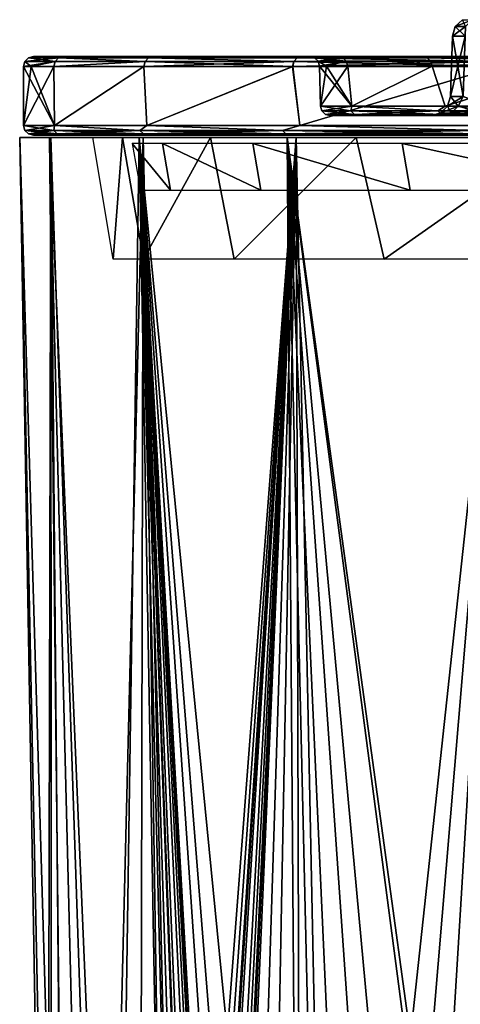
# Model space of a CAD drawing. Header units: millimetres. Extents: x -125 to 125, y -46 to 12.
# Tile 5 of 113: x -125 to -114, y -13 to 12. Entities that reach past the tile are written whole.
import ezdxf

# ---------------------------------------------------------------- set-up
doc = ezdxf.new("R2010")
doc.units = ezdxf.units.MM
doc.header["$LTSCALE"] = 26.699852
for name, color, linetype in [('1', 7, 'CONTINUOUS'), ('15', 7, 'CONTINUOUS'), ('16', 7, 'CONTINUOUS'), ('180', 7, 'CONTINUOUS'), ('182', 7, 'CONTINUOUS'), ('183', 7, 'CONTINUOUS'), ('2', 7, 'CONTINUOUS'), ('3', 7, 'CONTINUOUS'), ('35', 7, 'CONTINUOUS'), ('36', 7, 'CONTINUOUS'), ('4', 7, 'CONTINUOUS'), ('5', 7, 'CONTINUOUS'), ('6', 7, 'CONTINUOUS'), ('73', 7, 'CONTINUOUS'), ('74', 7, 'CONTINUOUS'), ('83', 7, 'CONTINUOUS'), ('84', 7, 'CONTINUOUS'), ('89', 7, 'CONTINUOUS'), ('90', 7, 'CONTINUOUS'), ('91', 7, 'CONTINUOUS'), ('92', 7, 'CONTINUOUS'), ('93', 7, 'CONTINUOUS'), ('94', 7, 'CONTINUOUS')]:
    doc.layers.add(name, color=color, linetype=linetype)

msp = doc.modelspace()

# ---------------------------------------------------------------- linework, layer by layer
at = {"layer": '1', "linetype": 'Continuous'}
for points in [[(-123.889, 11, -13.775), (-124.652, 11, 0), (-116.924, 11, -12.991), (-123.889, 11, -13.775)], [(-116.924, 11, -12.991), (-124.652, 11, 0), (-117.644, 11, 0), (-116.924, 11, -12.991)], [(-124.652, 11, 0), (-123.889, 11, 13.775), (-117.644, 11, 0), (-124.652, 11, 0)], [(-121.607, 11, -27.382), (-123.889, 11, -13.775), (-114.775, 11, -25.823), (-121.607, 11, -27.382)], [(-114.775, 11, -25.823), (-123.889, 11, -13.775), (-116.924, 11, -12.991), (-114.775, 11, -25.823)], [(-123.889, 11, 13.775), (-121.607, 11, 27.382), (-114.775, 11, 25.823), (-123.889, 11, 13.775)], [(-117.644, 11, 0), (-123.889, 11, 13.775), (-116.924, 11, 12.991), (-117.644, 11, 0)], [(-116.924, 11, 12.991), (-123.889, 11, 13.775), (-114.775, 11, 25.823), (-116.924, 11, 12.991)], [(-117.837, 11, -40.653), (-121.607, 11, -27.382), (-111.221, 11, -38.339), (-117.837, 11, -40.653)], [(-111.221, 11, -38.339), (-121.607, 11, -27.382), (-114.775, 11, -25.823), (-111.221, 11, -38.339)], [(-121.607, 11, 27.382), (-117.837, 11, 40.653), (-111.221, 11, 38.339), (-121.607, 11, 27.382)], [(-114.775, 11, 25.823), (-121.607, 11, 27.382), (-111.221, 11, 38.339), (-114.775, 11, 25.823)], [(-112.622, 11, -53.427), (-117.837, 11, -40.653), (-106.308, 11, -50.386), (-112.622, 11, -53.427)], [(-111.221, 11, 38.339), (-117.837, 11, 40.653), (-106.308, 11, 50.386), (-111.221, 11, 38.339)], [(-106.308, 11, -50.386), (-117.837, 11, -40.653), (-111.221, 11, -38.339), (-106.308, 11, -50.386)], [(-117.837, 11, 40.653), (-112.622, 11, 53.427), (-106.308, 11, 50.386), (-117.837, 11, 40.653)]]:
    msp.add_3dface(points, dxfattribs=at)
at = {"layer": '15', "linetype": 'Continuous'}
for points in [[(-114.07, 9.983), (-113.698, 11.517, -2.014), (-113.749, 9.983, -2.03), (-114.07, 9.983)], [(-114.017, 11.517), (-113.698, 11.517, -2.014), (-114.07, 9.983), (-114.017, 11.517)]]:
    msp.add_3dface(points, dxfattribs=at)
at = {"layer": '16', "linetype": 'Continuous'}
for points in [[(-114.017, 11.517), (-114.07, 9.983), (-113.749, 9.983, 2.03), (-114.017, 11.517)], [(-113.698, 11.517, 2.014), (-114.017, 11.517), (-113.749, 9.983, 2.03), (-113.698, 11.517, 2.014)]]:
    msp.add_3dface(points, dxfattribs=at)
at = {"layer": '180', "color": 2, "linetype": 'Continuous'}
for points in [[(-123.144, 8.942, 0), (-122.395, 8.942, 13.557), (-122.627, 5.856, 0), (-123.144, 8.942, 0)], [(-122.627, 5.856, 0), (-122.395, 8.942, 13.557), (-121.856, 5.856, 13.73), (-122.627, 5.856, 0)], [(-122.395, 8.942, 13.557), (-120.159, 8.942, 26.949), (-121.856, 5.856, 13.73), (-122.395, 8.942, 13.557)], [(-121.856, 5.856, 13.73), (-120.159, 8.942, 26.949), (-119.553, 5.856, 27.287), (-121.856, 5.856, 13.73)], [(-120.159, 8.942, 26.949), (-116.462, 8.942, 40.014), (-119.553, 5.856, 27.287), (-120.159, 8.942, 26.949)], [(-119.553, 5.856, 27.287), (-116.462, 8.942, 40.014), (-115.746, 5.856, 40.501), (-119.553, 5.856, 27.287)], [(-116.462, 8.942, 40.014), (-111.349, 8.942, 52.592), (-115.746, 5.856, 40.501), (-116.462, 8.942, 40.014)], [(-115.746, 5.856, 40.501), (-111.349, 8.942, 52.592), (-110.483, 5.856, 53.206), (-115.746, 5.856, 40.501)]]:
    msp.add_3dface(points, dxfattribs=at)
at = {"layer": '182', "color": 253, "linetype": 'Continuous', "true_color": 0xa2afbf}
for points in [[(-124.214, 8.942, -13.996), (-124.301, -31.087, 0), (-125, 8.942, 0), (-124.214, 8.942, -13.996)], [(-124.191, -31.094, -5.225), (-124.301, -31.087, 0), (-124.214, 8.942, -13.996), (-124.191, -31.094, -5.225)], [(-121.866, 8.942, -27.815), (-122.853, -30.985, -18.932), (-124.214, 8.942, -13.996), (-121.866, 8.942, -27.815)], [(-122.853, -30.985, -18.932), (-123.855, -31.102, -10.518), (-124.214, 8.942, -13.996), (-122.853, -30.985, -18.932)], [(-123.855, -31.102, -10.518), (-124.191, -31.094, -5.225), (-124.214, 8.942, -13.996), (-123.855, -31.102, -10.518)], [(-121.95, -30.691, -24.097), (-122.853, -30.985, -18.932), (-121.866, 8.942, -27.815), (-121.95, -30.691, -24.097)], [(-121.267, -30.325, -27.359), (-121.95, -30.691, -24.097), (-121.866, 8.942, -27.815), (-121.267, -30.325, -27.359)], [(-120.987, -30.197, -28.58), (-121.267, -30.325, -27.359), (-121.866, 8.942, -27.815), (-120.987, -30.197, -28.58)], [(-117.985, 8.942, -41.285), (-120.987, -30.197, -28.58), (-121.866, 8.942, -27.815), (-117.985, 8.942, -41.285)], [(-120.752, -30.153, -29.562), (-120.987, -30.197, -28.58), (-117.985, 8.942, -41.285), (-120.752, -30.153, -29.562)], [(-120.558, -30.156, -30.341), (-120.752, -30.153, -29.562), (-117.985, 8.942, -41.285), (-120.558, -30.156, -30.341)], [(-120.505, -30.163, -30.55), (-120.558, -30.156, -30.341), (-117.985, 8.942, -41.285), (-120.505, -30.163, -30.55)], [(-120.399, -30.185, -30.966), (-120.505, -30.163, -30.55), (-117.985, 8.942, -41.285), (-120.399, -30.185, -30.966)], [(-120.158, -30.278, -31.88), (-120.399, -30.185, -30.966), (-117.985, 8.942, -41.285), (-120.158, -30.278, -31.88)], [(-119.996, -30.382, -32.479), (-120.158, -30.278, -31.88), (-117.985, 8.942, -41.285), (-119.996, -30.382, -32.479)], [(-119.867, -30.5, -32.942), (-119.996, -30.382, -32.479), (-117.985, 8.942, -41.285), (-119.867, -30.5, -32.942)], [(-119.813, -30.562, -33.134), (-119.867, -30.5, -32.942), (-117.985, 8.942, -41.285), (-119.813, -30.562, -33.134)], [(-119.727, -30.686, -33.437), (-119.813, -30.562, -33.134), (-117.985, 8.942, -41.285), (-119.727, -30.686, -33.437)], [(-119.267, -31.33, -35.001), (-119.727, -30.686, -33.437), (-117.985, 8.942, -41.285), (-119.267, -31.33, -35.001)], [(-118.762, -31.846, -36.647), (-119.267, -31.33, -35.001), (-117.985, 8.942, -41.285), (-118.762, -31.846, -36.647)], [(-117.869, -32.472, -39.391), (-118.762, -31.846, -36.647), (-117.985, 8.942, -41.285), (-117.869, -32.472, -39.391)], [(-117.118, -32.804, -41.555), (-117.869, -32.472, -39.391), (-117.985, 8.942, -41.285), (-117.118, -32.804, -41.555)], [(-112.621, 8.942, -54.235), (-117.118, -32.804, -41.555), (-117.985, 8.942, -41.285), (-112.621, 8.942, -54.235)], [(-116.142, -33.033, -44.198), (-117.118, -32.804, -41.555), (-112.621, 8.942, -54.235), (-116.142, -33.033, -44.198)], [(-115.174, -33.06, -46.661), (-116.142, -33.033, -44.198), (-112.621, 8.942, -54.235), (-115.174, -33.06, -46.661)], [(-114.28, -32.914, -48.815), (-115.174, -33.06, -46.661), (-112.621, 8.942, -54.235), (-114.28, -32.914, -48.815)], [(-112.8, -32.251, -52.172), (-114.28, -32.914, -48.815), (-112.621, 8.942, -54.235), (-112.8, -32.251, -52.172)]]:
    msp.add_3dface(points, dxfattribs=at)
at = {"layer": '183', "color": 253, "linetype": 'Continuous', "true_color": 0xa2afbf}
for points in [[(-123.815, -31.101, 10.984), (-125, 8.942, 0), (-124.179, -31.095, 5.516), (-123.815, -31.101, 10.984)], [(-125, 8.942, 0), (-123.815, -31.101, 10.984), (-124.24, 8.942, 13.765), (-125, 8.942, 0)], [(-125, 8.942, 0), (-124.301, -31.087, 0), (-124.179, -31.095, 5.516), (-125, 8.942, 0)], [(-123.815, -31.101, 10.984), (-123.24, -31.055, 16.21), (-124.24, 8.942, 13.765), (-123.815, -31.101, 10.984)], [(-124.24, 8.942, 13.765), (-122.558, -30.91, 20.765), (-121.968, 8.942, 27.362), (-124.24, 8.942, 13.765)], [(-123.24, -31.055, 16.21), (-122.558, -30.91, 20.765), (-124.24, 8.942, 13.765), (-123.24, -31.055, 16.21)], [(-122.558, -30.91, 20.765), (-121.267, -30.325, 27.359), (-121.968, 8.942, 27.362), (-122.558, -30.91, 20.765)], [(-120.132, -30.292, 31.979), (-119.972, -30.401, 32.565), (-121.968, 8.942, 27.362), (-120.132, -30.292, 31.979)], [(-119.972, -30.401, 32.565), (-119.85, -30.518, 33.002), (-121.968, 8.942, 27.362), (-119.972, -30.401, 32.565)], [(-119.85, -30.518, 33.002), (-119.813, -30.563, 33.135), (-121.968, 8.942, 27.362), (-119.85, -30.518, 33.002)], [(-119.813, -30.563, 33.135), (-119.727, -30.686, 33.437), (-121.968, 8.942, 27.362), (-119.813, -30.563, 33.135)], [(-119.727, -30.686, 33.437), (-119.224, -31.381, 35.144), (-121.968, 8.942, 27.362), (-119.727, -30.686, 33.437)], [(-119.224, -31.381, 35.144), (-118.721, -31.883, 36.78), (-121.968, 8.942, 27.362), (-119.224, -31.381, 35.144)], [(-121.968, 8.942, 27.362), (-117.895, -32.458, 39.316), (-118.214, 8.942, 40.627), (-121.968, 8.942, 27.362)], [(-118.721, -31.883, 36.78), (-117.895, -32.458, 39.316), (-121.968, 8.942, 27.362), (-118.721, -31.883, 36.78)], [(-120.372, -30.192, 31.067), (-120.132, -30.292, 31.979), (-121.968, 8.942, 27.362), (-120.372, -30.192, 31.067)], [(-121.267, -30.325, 27.359), (-120.986, -30.196, 28.585), (-121.968, 8.942, 27.362), (-121.267, -30.325, 27.359)], [(-120.986, -30.196, 28.585), (-120.736, -30.152, 29.626), (-121.968, 8.942, 27.362), (-120.986, -30.196, 28.585)], [(-120.736, -30.152, 29.626), (-120.535, -30.159, 30.431), (-121.968, 8.942, 27.362), (-120.736, -30.152, 29.626)], [(-120.535, -30.159, 30.431), (-120.505, -30.163, 30.552), (-121.968, 8.942, 27.362), (-120.535, -30.159, 30.431)], [(-120.505, -30.163, 30.552), (-120.372, -30.192, 31.067), (-121.968, 8.942, 27.362), (-120.505, -30.163, 30.552)], [(-117.895, -32.458, 39.316), (-117.241, -32.76, 41.208), (-118.214, 8.942, 40.627), (-117.895, -32.458, 39.316)], [(-117.241, -32.76, 41.208), (-116.323, -33.006, 43.721), (-118.214, 8.942, 40.627), (-117.241, -32.76, 41.208)], [(-116.323, -33.006, 43.721), (-115.303, -33.068, 46.34), (-118.214, 8.942, 40.627), (-116.323, -33.006, 43.721)], [(-115.303, -33.068, 46.34), (-114.351, -32.932, 48.649), (-118.214, 8.942, 40.627), (-115.303, -33.068, 46.34)], [(-114.351, -32.932, 48.649), (-112.8, -32.251, 52.172), (-118.214, 8.942, 40.627), (-114.351, -32.932, 48.649)], [(-118.214, 8.942, 40.627), (-112.588, -32.141, 52.634), (-113.021, 8.942, 53.397), (-118.214, 8.942, 40.627)], [(-112.8, -32.251, 52.172), (-112.588, -32.141, 52.634), (-118.214, 8.942, 40.627), (-112.8, -32.251, 52.172)]]:
    msp.add_3dface(points, dxfattribs=at)
at = {"layer": '2', "linetype": 'Continuous'}
for points in [[(-117.117, 9.5), (117.117, 9.5), (116.325, 9.5, -13.596), (-117.117, 9.5)], [(-116.325, 9.5, 13.596), (117.117, 9.5), (-117.117, 9.5), (-116.325, 9.5, 13.596)], [(-116.325, 9.5, -13.596), (-117.117, 9.5), (116.325, 9.5, -13.596), (-116.325, 9.5, -13.596)], [(116.325, 9.5, 13.596), (117.117, 9.5), (-116.325, 9.5, 13.596), (116.325, 9.5, 13.596)], [(-113.96, 9.5, 27.009), (116.325, 9.5, 13.596), (-116.325, 9.5, 13.596), (-113.96, 9.5, 27.009)], [(113.96, 9.5, -27.009), (-116.325, 9.5, -13.596), (116.325, 9.5, -13.596), (113.96, 9.5, -27.009)], [(-113.96, 9.5, -27.009), (-116.325, 9.5, -13.596), (113.96, 9.5, -27.009), (-113.96, 9.5, -27.009)], [(-110.054, 9.5, 40.056), (113.96, 9.5, 27.009), (-113.96, 9.5, 27.009), (-110.054, 9.5, 40.056)], [(113.96, 9.5, 27.009), (116.325, 9.5, 13.596), (-113.96, 9.5, 27.009), (113.96, 9.5, 27.009)], [(110.054, 9.5, -40.056), (-113.96, 9.5, -27.009), (113.96, 9.5, -27.009), (110.054, 9.5, -40.056)], [(-110.054, 9.5, -40.056), (-113.96, 9.5, -27.009), (110.054, 9.5, -40.056), (-110.054, 9.5, -40.056)]]:
    msp.add_3dface(points, dxfattribs=at)
at = {"layer": '3', "linetype": 'Continuous'}
for points in [[(-123.868, 9, 13.956), (-124.652, 9), (123.868, 9, 13.956), (-123.868, 9, 13.956)], [(-124.652, 9), (124.652, 9), (123.868, 9, 13.956), (-124.652, 9)], [(-123.868, 9, -13.956), (124.652, 9), (-124.652, 9), (-123.868, 9, -13.956)], [(123.868, 9, -13.956), (124.652, 9), (-123.868, 9, -13.956), (123.868, 9, -13.956)], [(121.527, 9, 27.737), (-123.868, 9, 13.956), (123.868, 9, 13.956), (121.527, 9, 27.737)], [(-121.527, 9, 27.737), (-123.868, 9, 13.956), (121.527, 9, 27.737), (-121.527, 9, 27.737)], [(-121.527, 9, -27.737), (123.868, 9, -13.956), (-123.868, 9, -13.956), (-121.527, 9, -27.737)], [(117.657, 9, 41.17), (-121.527, 9, 27.737), (121.527, 9, 27.737), (117.657, 9, 41.17)], [(-117.657, 9, 41.17), (-121.527, 9, 27.737), (117.657, 9, 41.17), (-117.657, 9, 41.17)], [(-117.657, 9, -41.17), (121.527, 9, -27.737), (-121.527, 9, -27.737), (-117.657, 9, -41.17)], [(121.527, 9, -27.737), (123.868, 9, -13.956), (-121.527, 9, -27.737), (121.527, 9, -27.737)], [(112.308, 9, 54.084), (-117.657, 9, 41.17), (117.657, 9, 41.17), (112.308, 9, 54.084)], [(-112.308, 9, 54.084), (-117.657, 9, 41.17), (112.308, 9, 54.084), (-112.308, 9, 54.084)], [(-112.308, 9, -54.084), (117.657, 9, -41.17), (-117.657, 9, -41.17), (-112.308, 9, -54.084)], [(117.657, 9, -41.17), (121.527, 9, -27.737), (-117.657, 9, -41.17), (117.657, 9, -41.17)]]:
    msp.add_3dface(points, dxfattribs=at)
at = {"layer": '35', "linetype": 'Continuous'}
for points in [[(-117.394, 10.757), (-116.574, 9.743, -13.625), (-117.214, 10.757, -6.495), (-117.394, 10.757)], [(-117.367, 9.743), (-116.574, 9.743, -13.625), (-117.394, 10.757), (-117.367, 9.743)], [(-117.214, 10.757, -6.495), (-116.574, 9.743, -13.625), (-116.676, 10.757, -12.965), (-117.214, 10.757, -6.495)], [(-116.676, 10.757, -12.965), (-116.574, 9.743, -13.625), (-114.531, 10.757, -25.765), (-116.676, 10.757, -12.965)], [(-116.574, 9.743, -13.625), (-114.203, 9.743, -27.067), (-114.531, 10.757, -25.765), (-116.574, 9.743, -13.625)], [(-114.531, 10.757, -25.765), (-114.203, 9.743, -27.067), (-110.987, 10.757, -38.251), (-114.531, 10.757, -25.765)], [(-114.203, 9.743, -27.067), (-110.289, 9.743, -40.142), (-110.987, 10.757, -38.251), (-114.203, 9.743, -27.067)]]:
    msp.add_3dface(points, dxfattribs=at)
at = {"layer": '36', "linetype": 'Continuous'}
for points in [[(-117.367, 9.743), (-117.394, 10.757), (-117.213, 10.757, 6.506), (-117.367, 9.743)], [(-117.367, 9.743), (-116.674, 10.757, 12.975), (-116.574, 9.743, 13.625), (-117.367, 9.743)], [(-116.674, 10.757, 12.975), (-117.367, 9.743), (-117.213, 10.757, 6.506), (-116.674, 10.757, 12.975)], [(-116.674, 10.757, 12.975), (-114.529, 10.757, 25.774), (-116.574, 9.743, 13.625), (-116.674, 10.757, 12.975)], [(-116.574, 9.743, 13.625), (-114.529, 10.757, 25.774), (-114.203, 9.743, 27.067), (-116.574, 9.743, 13.625)], [(-114.529, 10.757, 25.774), (-110.985, 10.757, 38.258), (-114.203, 9.743, 27.067), (-114.529, 10.757, 25.774)], [(-114.203, 9.743, 27.067), (-110.985, 10.757, 38.258), (-110.289, 9.743, 40.142), (-114.203, 9.743, 27.067)]]:
    msp.add_3dface(points, dxfattribs=at)
at = {"layer": '4', "linetype": 'Continuous'}
for points in [[(-121.378, 8.793, 13.676), (-122.146, 8.793), (-121.17, 7.607, 13.653), (-121.378, 8.793, 13.676)], [(-122.146, 8.793), (-121.936, 7.607), (-121.17, 7.607, 13.653), (-122.146, 8.793)], [(-118.879, 7.607, 27.133), (-121.378, 8.793, 13.676), (-121.17, 7.607, 13.653), (-118.879, 7.607, 27.133)], [(-119.083, 8.793, 27.18), (-121.378, 8.793, 13.676), (-118.879, 7.607, 27.133), (-119.083, 8.793, 27.18)], [(-115.094, 7.607, 40.273), (-119.083, 8.793, 27.18), (-118.879, 7.607, 27.133), (-115.094, 7.607, 40.273)], [(-115.291, 8.793, 40.342), (-119.083, 8.793, 27.18), (-115.094, 7.607, 40.273), (-115.291, 8.793, 40.342)], [(-109.861, 7.607, 52.906), (-115.291, 8.793, 40.342), (-115.094, 7.607, 40.273), (-109.861, 7.607, 52.906)], [(-110.049, 8.793, 52.997), (-115.291, 8.793, 40.342), (-109.861, 7.607, 52.906), (-110.049, 8.793, 52.997)]]:
    msp.add_3dface(points, dxfattribs=at)
at = {"layer": '5', "linetype": 'Continuous'}
for points in [[(-124.902, 9.25), (-124.136, 10.75, -13.816), (-124.117, 9.25, -13.985), (-124.902, 9.25)], [(-124.902, 10.75), (-124.71, 10.75, -6.928), (-124.902, 9.25), (-124.902, 10.75)], [(-124.71, 10.75, -6.928), (-124.136, 10.75, -13.816), (-124.902, 9.25), (-124.71, 10.75, -6.928)], [(-124.136, 10.75, -13.816), (-121.849, 10.75, -27.446), (-124.117, 9.25, -13.985), (-124.136, 10.75, -13.816)], [(-124.117, 9.25, -13.985), (-121.849, 10.75, -27.446), (-121.771, 9.25, -27.793), (-124.117, 9.25, -13.985)], [(-121.849, 10.75, -27.446), (-118.071, 10.75, -40.739), (-121.771, 9.25, -27.793), (-121.849, 10.75, -27.446)], [(-121.771, 9.25, -27.793), (-118.071, 10.75, -40.739), (-117.893, 9.25, -41.253), (-121.771, 9.25, -27.793)], [(-118.071, 10.75, -40.739), (-112.848, 10.75, -53.534), (-117.893, 9.25, -41.253), (-118.071, 10.75, -40.739)], [(-117.893, 9.25, -41.253), (-112.848, 10.75, -53.534), (-112.533, 9.25, -54.193), (-117.893, 9.25, -41.253)]]:
    msp.add_3dface(points, dxfattribs=at)
at = {"layer": '6', "linetype": 'Continuous'}
for points in [[(-124.902, 10.75), (-124.117, 9.25, 13.985), (-124.71, 10.75, 6.916), (-124.902, 10.75)], [(-124.902, 10.75), (-124.902, 9.25), (-124.117, 9.25, 13.985), (-124.902, 10.75)], [(-124.71, 10.75, 6.916), (-124.117, 9.25, 13.985), (-124.137, 10.75, 13.806), (-124.71, 10.75, 6.916)], [(-124.137, 10.75, 13.806), (-124.117, 9.25, 13.985), (-121.851, 10.75, 27.437), (-124.137, 10.75, 13.806)], [(-124.117, 9.25, 13.985), (-121.771, 9.25, 27.793), (-121.851, 10.75, 27.437), (-124.117, 9.25, 13.985)], [(-121.851, 10.75, 27.437), (-121.771, 9.25, 27.793), (-118.074, 10.75, 40.733), (-121.851, 10.75, 27.437)], [(-121.771, 9.25, 27.793), (-117.893, 9.25, 41.253), (-118.074, 10.75, 40.733), (-121.771, 9.25, 27.793)], [(-118.074, 10.75, 40.733), (-117.893, 9.25, 41.253), (-112.85, 10.75, 53.529), (-118.074, 10.75, 40.733)], [(-117.893, 9.25, 41.253), (-112.533, 9.25, 54.193), (-112.85, 10.75, 53.529), (-117.893, 9.25, 41.253)]]:
    msp.add_3dface(points, dxfattribs=at)
at = {"layer": '73', "linetype": 'Continuous'}
for points in [[(-114.017, 11.517), (-113.698, 11.517, 2.014), (-113.944, 11.76), (-114.017, 11.517)], [(-113.683, 11.76, 1.816), (-113.762, 11.936), (-113.944, 11.76), (-113.683, 11.76, 1.816)], [(-113.698, 11.517, 2.014), (-113.683, 11.76, 1.816), (-113.944, 11.76), (-113.698, 11.517, 2.014)]]:
    msp.add_3dface(points, dxfattribs=at)
at = {"layer": '74', "linetype": 'Continuous'}
for points in [[(-114.017, 11.517), (-113.944, 11.76), (-113.683, 11.76, -1.816), (-114.017, 11.517)], [(-113.698, 11.517, -2.014), (-114.017, 11.517), (-113.683, 11.76, -1.816), (-113.698, 11.517, -2.014)], [(-113.944, 11.76), (-113.762, 11.936), (-113.508, 11.936, -1.764), (-113.944, 11.76)], [(-113.944, 11.76), (-113.508, 11.936, -1.764), (-113.683, 11.76, -1.816), (-113.944, 11.76)]]:
    msp.add_3dface(points, dxfattribs=at)
at = {"layer": '83', "linetype": 'Continuous'}
for points in [[(-114.07, 9.983), (-114.143, 9.74), (-113.874, 9.74, 1.872), (-114.07, 9.983)], [(-113.749, 9.983, 2.03), (-114.07, 9.983), (-113.874, 9.74, 1.872), (-113.749, 9.983, 2.03)], [(-113.749, 9.983, 2.03), (-113.874, 9.74, 1.872), (-113.089, 9.74, 3.592), (-113.749, 9.983, 2.03)], [(-114.325, 9.564), (-114.57, 9.5), (-114.224, 9.5, 2.185), (-114.325, 9.564)], [(-114.325, 9.564), (-114.049, 9.564, 1.923), (-114.143, 9.74), (-114.325, 9.564)], [(-114.049, 9.564, 1.923), (-114.325, 9.564), (-114.224, 9.5, 2.185), (-114.049, 9.564, 1.923)], [(-113.22, 9.5, 4.156), (-113.242, 9.564, 3.69), (-114.224, 9.5, 2.185), (-113.22, 9.5, 4.156)], [(-113.242, 9.564, 3.69), (-114.049, 9.564, 1.923), (-114.224, 9.5, 2.185), (-113.242, 9.564, 3.69)], [(-114.143, 9.74), (-114.049, 9.564, 1.923), (-113.874, 9.74, 1.872), (-114.143, 9.74)], [(-114.049, 9.564, 1.923), (-113.242, 9.564, 3.69), (-113.874, 9.74, 1.872), (-114.049, 9.564, 1.923)], [(-113.874, 9.74, 1.872), (-113.242, 9.564, 3.69), (-113.089, 9.74, 3.592), (-113.874, 9.74, 1.872)]]:
    msp.add_3dface(points, dxfattribs=at)
at = {"layer": '84', "linetype": 'Continuous'}
for points in [[(-114.143, 9.74), (-113.749, 9.983, -2.03), (-113.874, 9.74, -1.872), (-114.143, 9.74)], [(-114.07, 9.983), (-113.749, 9.983, -2.03), (-114.143, 9.74), (-114.07, 9.983)], [(-113.749, 9.983, -2.03), (-113.089, 9.74, -3.592), (-113.874, 9.74, -1.872), (-113.749, 9.983, -2.03)], [(-114.57, 9.5), (-114.325, 9.564), (-114.049, 9.564, -1.923), (-114.57, 9.5)], [(-114.57, 9.5), (-114.049, 9.564, -1.923), (-114.224, 9.5, -2.185), (-114.57, 9.5)], [(-114.325, 9.564), (-114.143, 9.74), (-113.874, 9.74, -1.872), (-114.325, 9.564)], [(-114.049, 9.564, -1.923), (-114.325, 9.564), (-113.874, 9.74, -1.872), (-114.049, 9.564, -1.923)], [(-114.049, 9.564, -1.923), (-113.242, 9.564, -3.69), (-114.224, 9.5, -2.185), (-114.049, 9.564, -1.923)], [(-114.224, 9.5, -2.185), (-113.242, 9.564, -3.69), (-113.22, 9.5, -4.156), (-114.224, 9.5, -2.185)], [(-113.242, 9.564, -3.69), (-114.049, 9.564, -1.923), (-113.089, 9.74, -3.592), (-113.242, 9.564, -3.69)], [(-113.089, 9.74, -3.592), (-114.049, 9.564, -1.923), (-113.874, 9.74, -1.872), (-113.089, 9.74, -3.592)]]:
    msp.add_3dface(points, dxfattribs=at)
at = {"layer": '89', "linetype": 'Continuous'}
for points in [[(-124.117, 9.25, 13.985), (-124.902, 9.25), (-124.137, 9.125, 13.501), (-124.117, 9.25, 13.985)], [(-124.137, 9.125, 13.501), (-124.902, 9.25), (-124.869, 9.125), (-124.137, 9.125, 13.501)], [(-124.137, 9.125, 13.501), (-124.869, 9.125), (-124.046, 9.033, 13.491), (-124.137, 9.125, 13.501)], [(-124.046, 9.033, 13.491), (-124.869, 9.125), (-124.777, 9.033), (-124.046, 9.033, 13.491)], [(-124.652, 9), (-123.868, 9, 13.956), (-124.777, 9.033), (-124.652, 9)], [(-123.868, 9, 13.956), (-124.046, 9.033, 13.491), (-124.777, 9.033), (-123.868, 9, 13.956)], [(-121.949, 9.125, 26.843), (-124.117, 9.25, 13.985), (-124.137, 9.125, 13.501), (-121.949, 9.125, 26.843)], [(-121.949, 9.125, 26.843), (-124.137, 9.125, 13.501), (-121.86, 9.033, 26.823), (-121.949, 9.125, 26.843)], [(-121.86, 9.033, 26.823), (-124.137, 9.125, 13.501), (-124.046, 9.033, 13.491), (-121.86, 9.033, 26.823)], [(-121.771, 9.25, 27.793), (-124.117, 9.25, 13.985), (-121.949, 9.125, 26.843), (-121.771, 9.25, 27.793)], [(-123.868, 9, 13.956), (-121.86, 9.033, 26.823), (-124.046, 9.033, 13.491), (-123.868, 9, 13.956)], [(-123.868, 9, 13.956), (-121.527, 9, 27.737), (-121.86, 9.033, 26.823), (-123.868, 9, 13.956)], [(-118.332, 9.125, 39.871), (-121.771, 9.25, 27.793), (-121.949, 9.125, 26.843), (-118.332, 9.125, 39.871)], [(-118.332, 9.125, 39.871), (-121.949, 9.125, 26.843), (-118.245, 9.033, 39.842), (-118.332, 9.125, 39.871)], [(-118.245, 9.033, 39.842), (-121.949, 9.125, 26.843), (-121.86, 9.033, 26.823), (-118.245, 9.033, 39.842)], [(-121.527, 9, 27.737), (-118.245, 9.033, 39.842), (-121.86, 9.033, 26.823), (-121.527, 9, 27.737)], [(-117.893, 9.25, 41.253), (-121.771, 9.25, 27.793), (-118.332, 9.125, 39.871), (-117.893, 9.25, 41.253)], [(-121.527, 9, 27.737), (-117.657, 9, 41.17), (-118.245, 9.033, 39.842), (-121.527, 9, 27.737)], [(-113.328, 9.125, 52.431), (-117.893, 9.25, 41.253), (-118.332, 9.125, 39.871), (-113.328, 9.125, 52.431)], [(-113.328, 9.125, 52.431), (-118.332, 9.125, 39.871), (-113.245, 9.033, 52.393), (-113.328, 9.125, 52.431)], [(-113.245, 9.033, 52.393), (-118.332, 9.125, 39.871), (-118.245, 9.033, 39.842), (-113.245, 9.033, 52.393)], [(-117.657, 9, 41.17), (-113.245, 9.033, 52.393), (-118.245, 9.033, 39.842), (-117.657, 9, 41.17)], [(-112.533, 9.25, 54.193), (-117.893, 9.25, 41.253), (-113.328, 9.125, 52.431), (-112.533, 9.25, 54.193)], [(-117.657, 9, 41.17), (-112.308, 9, 54.084), (-113.245, 9.033, 52.393), (-117.657, 9, 41.17)]]:
    msp.add_3dface(points, dxfattribs=at)
at = {"layer": '90', "linetype": 'Continuous'}
for points in [[(-124.902, 9.25), (-124.117, 9.25, -13.985), (-124.869, 9.125), (-124.902, 9.25)], [(-124.869, 9.125), (-124.117, 9.25, -13.985), (-124.137, 9.125, -13.501), (-124.869, 9.125)], [(-124.777, 9.033), (-124.869, 9.125), (-124.137, 9.125, -13.501), (-124.777, 9.033)], [(-124.777, 9.033), (-124.137, 9.125, -13.501), (-124.046, 9.033, -13.491), (-124.777, 9.033)], [(-124.652, 9), (-124.777, 9.033), (-124.046, 9.033, -13.491), (-124.652, 9)], [(-123.868, 9, -13.956), (-124.652, 9), (-124.046, 9.033, -13.491), (-123.868, 9, -13.956)], [(-124.137, 9.125, -13.501), (-124.117, 9.25, -13.985), (-121.949, 9.125, -26.843), (-124.137, 9.125, -13.501)], [(-124.137, 9.125, -13.501), (-121.949, 9.125, -26.843), (-124.046, 9.033, -13.491), (-124.137, 9.125, -13.501)], [(-124.117, 9.25, -13.985), (-121.771, 9.25, -27.793), (-121.949, 9.125, -26.843), (-124.117, 9.25, -13.985)], [(-124.046, 9.033, -13.491), (-121.949, 9.125, -26.843), (-121.86, 9.033, -26.823), (-124.046, 9.033, -13.491)], [(-123.868, 9, -13.956), (-124.046, 9.033, -13.491), (-121.86, 9.033, -26.823), (-123.868, 9, -13.956)], [(-121.527, 9, -27.737), (-123.868, 9, -13.956), (-121.86, 9.033, -26.823), (-121.527, 9, -27.737)], [(-121.949, 9.125, -26.843), (-121.771, 9.25, -27.793), (-118.332, 9.125, -39.871), (-121.949, 9.125, -26.843)], [(-121.949, 9.125, -26.843), (-118.332, 9.125, -39.871), (-121.86, 9.033, -26.823), (-121.949, 9.125, -26.843)], [(-121.86, 9.033, -26.823), (-118.332, 9.125, -39.871), (-118.245, 9.033, -39.842), (-121.86, 9.033, -26.823)], [(-121.527, 9, -27.737), (-121.86, 9.033, -26.823), (-118.245, 9.033, -39.842), (-121.527, 9, -27.737)], [(-121.771, 9.25, -27.793), (-117.893, 9.25, -41.253), (-118.332, 9.125, -39.871), (-121.771, 9.25, -27.793)], [(-117.657, 9, -41.17), (-121.527, 9, -27.737), (-118.245, 9.033, -39.842), (-117.657, 9, -41.17)], [(-118.332, 9.125, -39.871), (-117.893, 9.25, -41.253), (-113.328, 9.125, -52.431), (-118.332, 9.125, -39.871)], [(-118.332, 9.125, -39.871), (-113.328, 9.125, -52.431), (-118.245, 9.033, -39.842), (-118.332, 9.125, -39.871)], [(-118.245, 9.033, -39.842), (-113.328, 9.125, -52.431), (-113.245, 9.033, -52.393), (-118.245, 9.033, -39.842)], [(-117.657, 9, -41.17), (-118.245, 9.033, -39.842), (-113.245, 9.033, -52.393), (-117.657, 9, -41.17)], [(-117.893, 9.25, -41.253), (-112.533, 9.25, -54.193), (-113.328, 9.125, -52.431), (-117.893, 9.25, -41.253)], [(-112.308, 9, -54.084), (-117.657, 9, -41.17), (-113.245, 9.033, -52.393), (-112.308, 9, -54.084)]]:
    msp.add_3dface(points, dxfattribs=at)
at = {"layer": '91', "linetype": 'Continuous'}
for points in [[(-124.104, 10.875, -13.799), (-124.902, 10.75), (-124.869, 10.875, 0), (-124.104, 10.875, -13.799)], [(-124.71, 10.75, -6.928), (-124.902, 10.75), (-124.104, 10.875, -13.799), (-124.71, 10.75, -6.928)], [(-124.902, 10.75), (-124.71, 10.75, 6.916), (-124.869, 10.875, 0), (-124.902, 10.75)], [(-124.013, 10.967, -13.789), (-124.869, 10.875, 0), (-124.777, 10.967, 0), (-124.013, 10.967, -13.789)], [(-124.869, 10.875, 0), (-124.104, 10.875, 13.799), (-124.777, 10.967, 0), (-124.869, 10.875, 0)], [(-124.104, 10.875, -13.799), (-124.869, 10.875, 0), (-124.013, 10.967, -13.789), (-124.104, 10.875, -13.799)], [(-124.869, 10.875, 0), (-124.71, 10.75, 6.916), (-124.104, 10.875, 13.799), (-124.869, 10.875, 0)], [(-124.652, 11, 0), (-123.889, 11, -13.775), (-124.777, 10.967, 0), (-124.652, 11, 0)], [(-124.652, 11, 0), (-124.777, 10.967, 0), (-124.013, 10.967, 13.789), (-124.652, 11, 0)], [(-123.889, 11, -13.775), (-124.013, 10.967, -13.789), (-124.777, 10.967, 0), (-123.889, 11, -13.775)], [(-124.777, 10.967, 0), (-124.104, 10.875, 13.799), (-124.013, 10.967, 13.789), (-124.777, 10.967, 0)], [(-124.136, 10.75, -13.816), (-124.71, 10.75, -6.928), (-124.104, 10.875, -13.799), (-124.136, 10.75, -13.816)], [(-124.71, 10.75, 6.916), (-124.137, 10.75, 13.806), (-124.104, 10.875, 13.799), (-124.71, 10.75, 6.916)], [(-123.889, 11, 13.775), (-124.652, 11, 0), (-124.013, 10.967, 13.789), (-123.889, 11, 13.775)], [(-124.104, 10.875, 13.799), (-124.137, 10.75, 13.806), (-121.819, 10.875, 27.428), (-124.104, 10.875, 13.799)], [(-124.137, 10.75, 13.806), (-121.851, 10.75, 27.437), (-121.819, 10.875, 27.428), (-124.137, 10.75, 13.806)], [(-121.819, 10.875, -27.428), (-124.136, 10.75, -13.816), (-124.104, 10.875, -13.799), (-121.819, 10.875, -27.428)], [(-121.849, 10.75, -27.446), (-124.136, 10.75, -13.816), (-121.819, 10.875, -27.428), (-121.849, 10.75, -27.446)], [(-124.104, 10.875, 13.799), (-121.819, 10.875, 27.428), (-124.013, 10.967, 13.789), (-124.104, 10.875, 13.799)], [(-121.819, 10.875, -27.428), (-124.104, 10.875, -13.799), (-124.013, 10.967, -13.789), (-121.819, 10.875, -27.428)], [(-123.889, 11, 13.775), (-124.013, 10.967, 13.789), (-121.729, 10.967, 27.409), (-123.889, 11, 13.775)], [(-123.889, 11, -13.775), (-121.607, 11, -27.382), (-124.013, 10.967, -13.789), (-123.889, 11, -13.775)], [(-121.607, 11, -27.382), (-121.729, 10.967, -27.41), (-124.013, 10.967, -13.789), (-121.607, 11, -27.382)], [(-124.013, 10.967, 13.789), (-121.819, 10.875, 27.428), (-121.729, 10.967, 27.409), (-124.013, 10.967, 13.789)], [(-121.729, 10.967, -27.41), (-121.819, 10.875, -27.428), (-124.013, 10.967, -13.789), (-121.729, 10.967, -27.41)], [(-121.607, 11, 27.382), (-123.889, 11, 13.775), (-121.729, 10.967, 27.409), (-121.607, 11, 27.382)], [(-121.851, 10.75, 27.437), (-118.074, 10.75, 40.733), (-121.819, 10.875, 27.428), (-121.851, 10.75, 27.437)], [(-118.042, 10.875, -40.722), (-121.849, 10.75, -27.446), (-121.819, 10.875, -27.428), (-118.042, 10.875, -40.722)], [(-118.071, 10.75, -40.739), (-121.849, 10.75, -27.446), (-118.042, 10.875, -40.722), (-118.071, 10.75, -40.739)], [(-121.819, 10.875, 27.428), (-118.042, 10.875, 40.722), (-121.729, 10.967, 27.409), (-121.819, 10.875, 27.428)], [(-118.042, 10.875, -40.722), (-121.819, 10.875, -27.428), (-121.729, 10.967, -27.41), (-118.042, 10.875, -40.722)], [(-121.819, 10.875, 27.428), (-118.074, 10.75, 40.733), (-118.042, 10.875, 40.722), (-121.819, 10.875, 27.428)], [(-121.607, 11, 27.382), (-121.729, 10.967, 27.409), (-117.955, 10.967, 40.694), (-121.607, 11, 27.382)], [(-121.607, 11, -27.382), (-117.837, 11, -40.653), (-121.729, 10.967, -27.41), (-121.607, 11, -27.382)], [(-117.837, 11, -40.653), (-117.955, 10.967, -40.694), (-121.729, 10.967, -27.41), (-117.837, 11, -40.653)], [(-117.955, 10.967, -40.694), (-118.042, 10.875, -40.722), (-121.729, 10.967, -27.41), (-117.955, 10.967, -40.694)], [(-121.729, 10.967, 27.409), (-118.042, 10.875, 40.722), (-117.955, 10.967, 40.694), (-121.729, 10.967, 27.409)], [(-117.837, 11, 40.653), (-121.607, 11, 27.382), (-117.955, 10.967, 40.694), (-117.837, 11, 40.653)], [(-118.074, 10.75, 40.733), (-112.85, 10.75, 53.529), (-118.042, 10.875, 40.722), (-118.074, 10.75, 40.733)], [(-112.848, 10.75, -53.534), (-118.071, 10.75, -40.739), (-112.819, 10.875, -53.517), (-112.848, 10.75, -53.534)], [(-112.819, 10.875, -53.517), (-118.071, 10.75, -40.739), (-118.042, 10.875, -40.722), (-112.819, 10.875, -53.517)], [(-118.042, 10.875, 40.722), (-112.819, 10.875, 53.517), (-117.955, 10.967, 40.694), (-118.042, 10.875, 40.722)], [(-112.819, 10.875, -53.517), (-118.042, 10.875, -40.722), (-117.955, 10.967, -40.694), (-112.819, 10.875, -53.517)], [(-118.042, 10.875, 40.722), (-112.85, 10.75, 53.529), (-112.819, 10.875, 53.517), (-118.042, 10.875, 40.722)], [(-112.622, 11, -53.427), (-112.735, 10.967, -53.48), (-117.955, 10.967, -40.694), (-112.622, 11, -53.427)], [(-117.837, 11, -40.653), (-112.622, 11, -53.427), (-117.955, 10.967, -40.694), (-117.837, 11, -40.653)], [(-117.837, 11, 40.653), (-117.955, 10.967, 40.694), (-112.735, 10.967, 53.48), (-117.837, 11, 40.653)], [(-117.955, 10.967, 40.694), (-112.819, 10.875, 53.517), (-112.735, 10.967, 53.48), (-117.955, 10.967, 40.694)], [(-112.735, 10.967, -53.48), (-112.819, 10.875, -53.517), (-117.955, 10.967, -40.694), (-112.735, 10.967, -53.48)], [(-112.622, 11, 53.427), (-117.837, 11, 40.653), (-112.735, 10.967, 53.48), (-112.622, 11, 53.427)]]:
    msp.add_3dface(points, dxfattribs=at)
at = {"layer": '92', "linetype": 'Continuous'}
for points in [[(-116.924, 11, -12.991), (-117.644, 11, 0), (-116.802, 10.968, -12.976), (-116.924, 11, -12.991)], [(-117.644, 11, 0), (-117.52, 10.968, 0), (-116.802, 10.968, -12.976), (-117.644, 11, 0)], [(-117.644, 11, 0), (-116.924, 11, 12.991), (-117.52, 10.968, 0), (-117.644, 11, 0)], [(-116.924, 11, 12.991), (-116.802, 10.968, 12.976), (-117.52, 10.968, 0), (-116.924, 11, 12.991)], [(-117.52, 10.968, 0), (-116.711, 10.879, -12.965), (-116.802, 10.968, -12.976), (-117.52, 10.968, 0)], [(-116.802, 10.968, 12.976), (-117.429, 10.879, 0), (-117.52, 10.968, 0), (-116.802, 10.968, 12.976)], [(-117.429, 10.879, 0), (-116.711, 10.879, -12.965), (-117.52, 10.968, 0), (-117.429, 10.879, 0)], [(-116.711, 10.879, 12.965), (-117.429, 10.879, 0), (-116.802, 10.968, 12.976), (-116.711, 10.879, 12.965)], [(-117.394, 10.757), (-117.214, 10.757, -6.495), (-117.429, 10.879, 0), (-117.394, 10.757)], [(-117.429, 10.879, 0), (-117.214, 10.757, -6.495), (-116.711, 10.879, -12.965), (-117.429, 10.879, 0)], [(-116.711, 10.879, 12.965), (-117.394, 10.757), (-117.429, 10.879, 0), (-116.711, 10.879, 12.965)], [(-117.213, 10.757, 6.506), (-117.394, 10.757), (-116.711, 10.879, 12.965), (-117.213, 10.757, 6.506)], [(-117.214, 10.757, -6.495), (-116.676, 10.757, -12.965), (-116.711, 10.879, -12.965), (-117.214, 10.757, -6.495)], [(-116.674, 10.757, 12.975), (-117.213, 10.757, 6.506), (-116.711, 10.879, 12.965), (-116.674, 10.757, 12.975)], [(-114.775, 11, -25.823), (-116.924, 11, -12.991), (-114.655, 10.968, -25.794), (-114.775, 11, -25.823)], [(-116.924, 11, 12.991), (-114.655, 10.968, 25.794), (-116.802, 10.968, 12.976), (-116.924, 11, 12.991)], [(-116.924, 11, 12.991), (-114.775, 11, 25.823), (-114.655, 10.968, 25.794), (-116.924, 11, 12.991)], [(-116.924, 11, -12.991), (-116.802, 10.968, -12.976), (-114.655, 10.968, -25.794), (-116.924, 11, -12.991)], [(-116.802, 10.968, -12.976), (-114.566, 10.879, -25.772), (-114.655, 10.968, -25.794), (-116.802, 10.968, -12.976)], [(-116.711, 10.879, -12.965), (-114.566, 10.879, -25.772), (-116.802, 10.968, -12.976), (-116.711, 10.879, -12.965)], [(-114.655, 10.968, 25.794), (-114.566, 10.879, 25.772), (-116.802, 10.968, 12.976), (-114.655, 10.968, 25.794)], [(-114.566, 10.879, 25.772), (-116.711, 10.879, 12.965), (-116.802, 10.968, 12.976), (-114.566, 10.879, 25.772)], [(-116.711, 10.879, -12.965), (-116.676, 10.757, -12.965), (-114.566, 10.879, -25.772), (-116.711, 10.879, -12.965)], [(-114.566, 10.879, 25.772), (-116.674, 10.757, 12.975), (-116.711, 10.879, 12.965), (-114.566, 10.879, 25.772)], [(-116.676, 10.757, -12.965), (-114.531, 10.757, -25.765), (-114.566, 10.879, -25.772), (-116.676, 10.757, -12.965)], [(-114.529, 10.757, 25.774), (-116.674, 10.757, 12.975), (-114.566, 10.879, 25.772), (-114.529, 10.757, 25.774)], [(-114.775, 11, -25.823), (-114.655, 10.968, -25.794), (-111.106, 10.968, -38.296), (-114.775, 11, -25.823)], [(-111.221, 11, -38.339), (-114.775, 11, -25.823), (-111.106, 10.968, -38.296), (-111.221, 11, -38.339)], [(-114.775, 11, 25.823), (-111.106, 10.968, 38.296), (-114.655, 10.968, 25.794), (-114.775, 11, 25.823)], [(-114.775, 11, 25.823), (-111.221, 11, 38.339), (-111.106, 10.968, 38.296), (-114.775, 11, 25.823)], [(-114.655, 10.968, -25.794), (-111.02, 10.879, -38.263), (-111.106, 10.968, -38.296), (-114.655, 10.968, -25.794)], [(-114.566, 10.879, -25.772), (-111.02, 10.879, -38.263), (-114.655, 10.968, -25.794), (-114.566, 10.879, -25.772)], [(-111.106, 10.968, 38.296), (-111.02, 10.879, 38.263), (-114.655, 10.968, 25.794), (-111.106, 10.968, 38.296)], [(-111.02, 10.879, 38.263), (-114.566, 10.879, 25.772), (-114.655, 10.968, 25.794), (-111.02, 10.879, 38.263)], [(-114.566, 10.879, -25.772), (-110.987, 10.757, -38.251), (-111.02, 10.879, -38.263), (-114.566, 10.879, -25.772)], [(-114.531, 10.757, -25.765), (-110.987, 10.757, -38.251), (-114.566, 10.879, -25.772), (-114.531, 10.757, -25.765)], [(-111.02, 10.879, 38.263), (-114.529, 10.757, 25.774), (-114.566, 10.879, 25.772), (-111.02, 10.879, 38.263)], [(-110.985, 10.757, 38.258), (-114.529, 10.757, 25.774), (-111.02, 10.879, 38.263), (-110.985, 10.757, 38.258)]]:
    msp.add_3dface(points, dxfattribs=at)
at = {"layer": '93', "linetype": 'Continuous'}
for points in [[(-117.367, 9.743), (-117.332, 9.621), (-116.594, 9.621, -13.137), (-117.367, 9.743)], [(-116.574, 9.743, -13.625), (-117.367, 9.743), (-116.594, 9.621, -13.137), (-116.574, 9.743, -13.625)], [(-117.24, 9.532), (-116.503, 9.532, -13.127), (-117.332, 9.621), (-117.24, 9.532)], [(-117.332, 9.621), (-116.503, 9.532, -13.127), (-116.594, 9.621, -13.137), (-117.332, 9.621)], [(-117.24, 9.532), (-116.325, 9.5, -13.596), (-116.503, 9.532, -13.127), (-117.24, 9.532)], [(-117.117, 9.5), (-116.325, 9.5, -13.596), (-117.24, 9.532), (-117.117, 9.5)], [(-116.574, 9.743, -13.625), (-116.594, 9.621, -13.137), (-114.39, 9.621, -26.109), (-116.574, 9.743, -13.625)], [(-116.503, 9.532, -13.127), (-114.301, 9.532, -26.088), (-116.594, 9.621, -13.137), (-116.503, 9.532, -13.127)], [(-116.594, 9.621, -13.137), (-114.301, 9.532, -26.088), (-114.39, 9.621, -26.109), (-116.594, 9.621, -13.137)], [(-114.203, 9.743, -27.067), (-116.574, 9.743, -13.625), (-114.39, 9.621, -26.109), (-114.203, 9.743, -27.067)], [(-116.503, 9.532, -13.127), (-116.325, 9.5, -13.596), (-114.301, 9.532, -26.088), (-116.503, 9.532, -13.127)], [(-116.325, 9.5, -13.596), (-113.96, 9.5, -27.009), (-114.301, 9.532, -26.088), (-116.325, 9.5, -13.596)], [(-114.203, 9.743, -27.067), (-114.39, 9.621, -26.109), (-110.747, 9.621, -38.752), (-114.203, 9.743, -27.067)], [(-114.301, 9.532, -26.088), (-110.661, 9.532, -38.722), (-114.39, 9.621, -26.109), (-114.301, 9.532, -26.088)], [(-114.39, 9.621, -26.109), (-110.661, 9.532, -38.722), (-110.747, 9.621, -38.752), (-114.39, 9.621, -26.109)], [(-114.301, 9.532, -26.088), (-113.96, 9.5, -27.009), (-110.661, 9.532, -38.722), (-114.301, 9.532, -26.088)], [(-110.289, 9.743, -40.142), (-114.203, 9.743, -27.067), (-110.747, 9.621, -38.752), (-110.289, 9.743, -40.142)], [(-113.96, 9.5, -27.009), (-110.054, 9.5, -40.056), (-110.661, 9.532, -38.722), (-113.96, 9.5, -27.009)]]:
    msp.add_3dface(points, dxfattribs=at)
at = {"layer": '94', "linetype": 'Continuous'}
for points in [[(-117.367, 9.743), (-116.574, 9.743, 13.625), (-117.332, 9.621), (-117.367, 9.743)], [(-117.332, 9.621), (-116.574, 9.743, 13.625), (-116.594, 9.621, 13.137), (-117.332, 9.621)], [(-117.24, 9.532), (-117.332, 9.621), (-116.594, 9.621, 13.137), (-117.24, 9.532)], [(-116.503, 9.532, 13.127), (-117.24, 9.532), (-116.594, 9.621, 13.137), (-116.503, 9.532, 13.127)], [(-117.117, 9.5), (-117.24, 9.532), (-116.503, 9.532, 13.127), (-117.117, 9.5)], [(-116.325, 9.5, 13.596), (-117.117, 9.5), (-116.503, 9.532, 13.127), (-116.325, 9.5, 13.596)], [(-116.574, 9.743, 13.625), (-114.39, 9.621, 26.109), (-116.594, 9.621, 13.137), (-116.574, 9.743, 13.625)], [(-114.39, 9.621, 26.109), (-116.503, 9.532, 13.127), (-116.594, 9.621, 13.137), (-114.39, 9.621, 26.109)], [(-116.574, 9.743, 13.625), (-114.203, 9.743, 27.067), (-114.39, 9.621, 26.109), (-116.574, 9.743, 13.625)], [(-114.301, 9.532, 26.088), (-116.503, 9.532, 13.127), (-114.39, 9.621, 26.109), (-114.301, 9.532, 26.088)], [(-114.301, 9.532, 26.088), (-116.325, 9.5, 13.596), (-116.503, 9.532, 13.127), (-114.301, 9.532, 26.088)], [(-113.96, 9.5, 27.009), (-116.325, 9.5, 13.596), (-114.301, 9.532, 26.088), (-113.96, 9.5, 27.009)], [(-114.203, 9.743, 27.067), (-110.747, 9.621, 38.752), (-114.39, 9.621, 26.109), (-114.203, 9.743, 27.067)], [(-110.747, 9.621, 38.752), (-114.301, 9.532, 26.088), (-114.39, 9.621, 26.109), (-110.747, 9.621, 38.752)], [(-110.661, 9.532, 38.722), (-114.301, 9.532, 26.088), (-110.747, 9.621, 38.752), (-110.661, 9.532, 38.722)], [(-110.661, 9.532, 38.722), (-113.96, 9.5, 27.009), (-114.301, 9.532, 26.088), (-110.661, 9.532, 38.722)], [(-114.203, 9.743, 27.067), (-110.289, 9.743, 40.142), (-110.747, 9.621, 38.752), (-114.203, 9.743, 27.067)], [(-110.054, 9.5, 40.056), (-113.96, 9.5, 27.009), (-110.661, 9.532, 38.722), (-110.054, 9.5, 40.056)]]:
    msp.add_3dface(points, dxfattribs=at)

doc.saveas('drawing.dxf')
